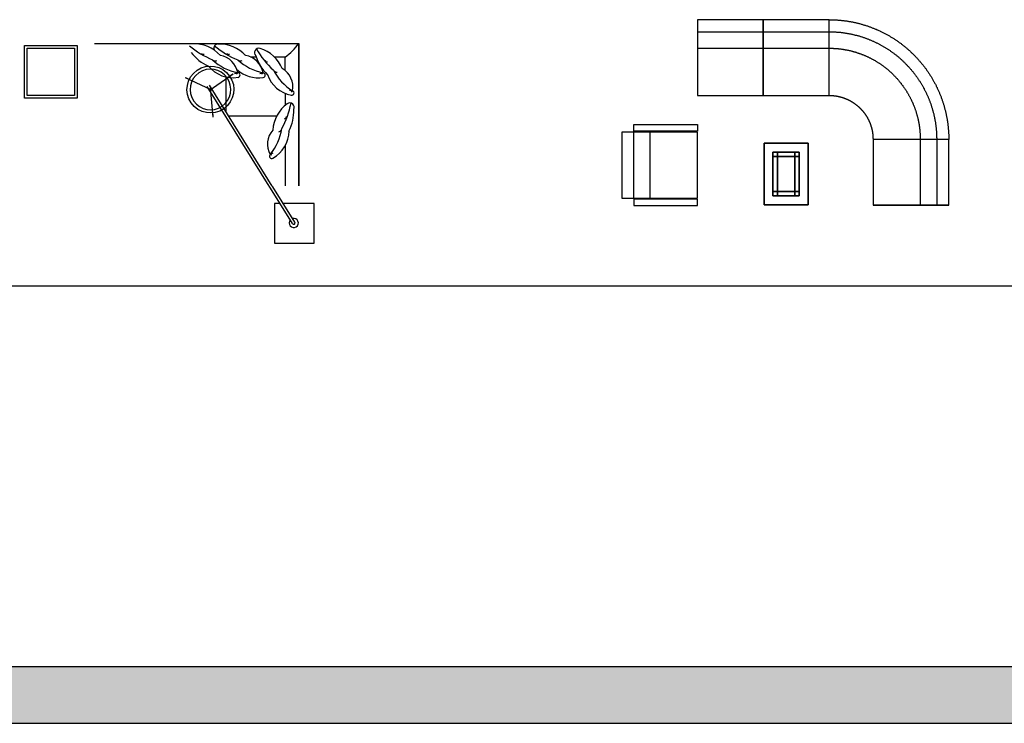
# Model space of a CAD drawing. Header units: millimetres. Extents: x -30782 to 40110, y 35885 to 73818.
# Tile 80 of 166: x 11224 to 22438, y 35885 to 43898. Entities that reach past the tile are written whole.
import ezdxf

# ---------------------------------------------------------------- set-up
doc = ezdxf.new("R2010")
doc.units = ezdxf.units.MM
doc.set_wipeout_variables(frame=1)
doc.layers.add('L1', color=7, linetype='Continuous')

# ---------------------------------------------------------------- blocks, each defined once
blk = doc.blocks.new('A$C6EDC4627')
at = {"linetype": 'ByBlock'}
for points in [[(0, 1650), (0, 2250), (600, 2250), (600, 1650)], [(30, 1680), (30, 2220), (570, 2220), (570, 1680)]]:
    blk.add_lwpolyline(points, close=True, dxfattribs=at)
blk.add_lwpolyline([(2912, 450), (2850, 450), (2850, 0), (3300, 0), (3300, 450), (2948, 450)], dxfattribs=at)
for radius, start, end in [(52.4, 138.5939, 105.3184), (15, 211.9562, 31.9562)]:
    blk.add_arc((3068, 229), radius, start, end, dxfattribs=at)
blk.add_wipeout([(3300, 650), (2300, 650), (2300, 1450), (800, 1450), (800, 2450), (3300, 2450)], dxfattribs=at)
for p, q in [((800, 2273), (3124, 2273)), ((3124, 650), (3124, 2273)), ((3124, 2273), (3124, 650)), ((2576, 2119), (2641, 2119)), ((2849, 2119), (2969, 2119)), ((2969, 1964), (2969, 2119)), ((2104, 1739, 0), (2378, 1929, 0)), ((2104, 1739, 0), (2378, 1929, 0)), ((2330, 1896, 0), (2374, 1927, 0)), ((2430, 1939), (2430, 1939)), ((2718, 1938), (2718, 1938)), ((2135, 1742, 0), (1834, 1883, 0)), ((2135, 1742, 0), (1834, 1883, 0)), ((1886, 1859, 0), (1837, 1882, 0)), ((3081, 237), (2107, 1798)), ((2300, 1488), (2300, 1890)), ((3055, 221), (2081, 1782)), ((2117, 1767, 0), (2145, 1435, 0)), ((2117, 1767, 0), (2145, 1435, 0)), ((2969, 1705), (2969, 1567)), ((3055, 1733), (3055, 1733)), ((2141, 1493, 0), (2145, 1439, 0)), ((2324, 1450), (2876, 1450)), ((2969, 1108), (2969, 650)), ((2800, 1009), (2800, 1009))]:
    blk.add_line(p, q, dxfattribs=at)
at = {"linetype": 'ByBlock', "const_width": 10, "elevation": 0}
for points in [[(2330, 1896), (2374, 1927)], [(1886, 1859), (1837, 1882)], [(2141, 1493), (2145, 1439)]]:
    blk.add_lwpolyline(points, dxfattribs=at)
at = {"linetype": 'ByBlock'}
for centre, radius, start, end in [((2523, 3010), 998, 229.8779, 247.645), ((1937, 1871), 397, 42.0109, 92.7337), ((2208, 2217), 50.3, 92.7337, 200.398), ((2810, 3009), 998, 229.8779, 247.645), ((2225, 1870), 397, 42.0109, 92.7337), ((2649, 2593), 572, 304.005, 325.995), ((2318, 2492), 527, 217.4801, 245.1423), ((2014, 2169), 15.8, 234.8462, 324.8462), ((2030, 2187), 39, 248.4074, 298.9006), ((2190, 1896), 244, 10, 79.9978), ((2302, 2168), 15.8, 234.8462, 324.8462), ((2318, 2187), 39, 248.4074, 298.9006), ((2478, 1896), 244, 10, 79.9978), ((2671, 2169), 50.3, 72.7337, 226.1846), ((3139, 2291), 527, 197.4801, 225.1423), ((3508, 2708), 998, 209.8779, 227.645), ((2568, 1838), 397, 22.0109, 72.7337), ((2553, 2529), 603, 227.2215, 258.2827), ((2173, 2128), 52.6, 250.7376, 290.2852), ((2840, 2529), 603, 227.2215, 258.2827), ((2461, 2127), 52.6, 250.7376, 290.2852), ((2743, 2092), 15.8, 214.8462, 304.8462), ((2764, 2103), 39, 228.4074, 278.9006), ((2376, 2244), 361, 219.4719, 279.2074), ((2382, 2051), 119, 275.5998, 291.6743), ((2411, 1946), 20.5, 285.6447, 339.6168), ((2663, 2243), 361, 227.901, 279.2074), ((2430, 1913), 26.1, 279.2074, 88.1517), ((2669, 2050), 119, 275.5998, 291.6743), ((2699, 1945), 20.5, 285.6447, 339.6168), ((2717, 1912), 26.1, 279.2074, 88.1517), ((3108, 2038), 361, 199.4719, 259.2074), ((3372, 2246), 603, 207.2215, 238.2827), ((2878, 1999), 52.6, 230.7376, 270.2852), ((2815, 1775), 244, 350, 59.9978), ((3048, 1855), 119, 255.5998, 271.6743), ((3040, 1746), 20.5, 265.6447, 319.6168), ((3045, 1709), 26.1, 259.2074, 68.1517)]:
    blk.add_arc(centre, radius, start, end, dxfattribs=at)
at = {"linetype": 'ByBlock', "extrusion": (-3.38184e-09, -2.26187e-09, 1)}
for major_axis, start_param, end_param in [((219, 153, 0), -1.543096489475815e-06, 6.283183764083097), ((190, 132, 0), 0.000015, 6.2832)]:
    blk.add_ellipse((2119, 1749), major_axis=major_axis, ratio=1, start_param=start_param, end_param=end_param, dxfattribs=at)
at = {"linetype": 'ByBlock'}
for centre, major_axis, start_param, end_param in [((3227, 1265), (-281, 281), -0.156222, 0.729057), ((2057, 1786), (706, 706), 4.994047, 5.304142), ((3023, 1545), (-35.6, 35.6), 3.44874, 6.126963), ((2541, 1510), (-373, 373), 3.466931, 3.949727), ((2956, 1453), (-27.6, 27.6), 2.528673, 3.409945), ((2980, 1449), (-11.2, 11.2), 2.075836, 3.646632), ((3014, 1126), (-173, 173), 0.066062, 1.287754), ((2335, 1392), (426, 426), 4.808384, 5.350504), ((2652, 1280), (256, 256), 4.443179, 5.485761), ((2882, 1317), (-37.2, 37.2), 2.679039, 3.369275), ((2768, 1127), (84, 84), 4.225592, 4.506143), ((2817, 989), (18.4, 18.4), 1.494546, 4.443179), ((2811, 1026), (14.5, 14.5), 3.388837, 4.330828)]:
    blk.add_ellipse(centre, major_axis=major_axis, ratio=1, start_param=start_param, end_param=end_param, dxfattribs=at)
blk = doc.blocks.new('A$C5EBD0AE0')
for points in [[(1613, 2118, -75), (863, 2118, -75)], [(863, 2118, -75), (863, 1980, -75)], [(1613, 1255, -75), (1613, 2118, -75)], [(2363, 2118, -75), (1613, 2118, -75)], [(1613, 2118, -75), (1613, 1980, -75)], [(2363, 2118, -75), (2371, 2118, -75), (2379, 2118, -75), (2388, 2117, -75), (2396, 2117, -75), (2404, 2117, -75), (2413, 2117, -75), (2421, 2116, -75), (2429, 2116, -75), (2438, 2116, -75), (2446, 2115, -75), (2455, 2115, -75), (2463, 2114, -75), (2471, 2113, -75), (2480, 2113, -75), (2488, 2112, -75), (2496, 2111, -75), (2504, 2110, -75), (2513, 2109, -75), (2521, 2108, -75), (2529, 2107, -75), (2538, 2106, -75), (2546, 2105, -75), (2554, 2104, -75), (2563, 2103, -75), (2571, 2102, -75), (2579, 2100, -75), (2587, 2099, -75), (2596, 2098, -75), (2604, 2096, -75), (2612, 2095, -75), (2620, 2093, -75), (2628, 2092, -75), (2637, 2090, -75), (2645, 2088, -75), (2653, 2086, -75), (2661, 2085, -75), (2669, 2083, -75), (2677, 2081, -75), (2686, 2079, -75), (2694, 2077, -75), (2702, 2075, -75), (2710, 2073, -75), (2718, 2071, -75), (2726, 2068, -75), (2734, 2066, -75), (2742, 2064, -75), (2750, 2061, -75), (2758, 2059, -75), (2766, 2057, -75), (2774, 2054, -75), (2782, 2052, -75), (2790, 2049, -75), (2798, 2046, -75), (2806, 2044, -75), (2814, 2041, -75), (2822, 2038, -75), (2829, 2035, -75), (2837, 2032, -75), (2845, 2029, -75), (2853, 2026, -75), (2861, 2023, -75), (2869, 2020, -75), (2876, 2017, -75), (2884, 2014, -75), (2892, 2011, -75), (2899, 2008, -75), (2907, 2004, -75), (2915, 2001, -75), (2922, 1997, -75), (2930, 1994, -75), (2938, 1990, -75), (2945, 1987, -75), (2953, 1983, -75), (2960, 1980, -75), (2968, 1976, -75), (2975, 1972, -75), (2983, 1968, -75), (2990, 1965, -75), (2998, 1961, -75), (3005, 1957, -75), (3012, 1953, -75), (3020, 1949, -75), (3027, 1945, -75), (3034, 1941, -75), (3041, 1937, -75), (3049, 1932, -75), (3056, 1928, -75), (3063, 1924, -75), (3070, 1920, -75), (3077, 1915, -75), (3084, 1911, -75), (3092, 1906, -75), (3099, 1902, -75), (3106, 1897, -75), (3113, 1893, -75), (3120, 1888, -75), (3127, 1883, -75), (3133, 1879, -75), (3140, 1874, -75), (3147, 1869, -75), (3154, 1864, -75), (3161, 1859, -75), (3168, 1855, -75), (3174, 1850, -75), (3181, 1845, -75), (3188, 1840, -75), (3194, 1834, -75), (3201, 1829, -75), (3207, 1824, -75), (3214, 1819, -75), (3220, 1814, -75), (3227, 1808, -75), (3233, 1803, -75), (3240, 1798, -75), (3246, 1792, -75), (3253, 1787, -75), (3259, 1781, -75), (3265, 1776, -75), (3271, 1770, -75), (3278, 1765, -75), (3284, 1759, -75), (3290, 1753, -75), (3296, 1748, -75), (3302, 1742, -75), (3308, 1736, -75), (3314, 1730, -75), (3320, 1725, -75), (3326, 1719, -75), (3332, 1713, -75), (3338, 1707, -75), (3344, 1701, -75), (3349, 1695, -75), (3355, 1689, -75), (3361, 1683, -75), (3367, 1676, -75), (3372, 1670, -75), (3378, 1664, -75), (3383, 1658, -75), (3389, 1651, -75), (3394, 1645, -75), (3400, 1639, -75), (3405, 1632, -75), (3411, 1626, -75), (3416, 1620, -75), (3421, 1613, -75), (3426, 1607, -75), (3432, 1600, -75), (3437, 1593, -75), (3442, 1587, -75), (3447, 1580, -75), (3452, 1574, -75), (3457, 1567, -75), (3462, 1560, -75), (3467, 1553, -75), (3472, 1547, -75), (3477, 1540, -75), (3481, 1533, -75), (3486, 1526, -75), (3491, 1519, -75), (3495, 1512, -75), (3500, 1505, -75), (3505, 1498, -75), (3509, 1491, -75), (3514, 1484, -75), (3518, 1477, -75), (3523, 1470, -75), (3527, 1463, -75), (3531, 1456, -75), (3536, 1448, -75), (3540, 1441, -75), (3544, 1434, -75), (3548, 1427, -75), (3552, 1419, -75), (3556, 1412, -75), (3560, 1405, -75), (3564, 1397, -75), (3568, 1390, -75), (3572, 1383, -75), (3576, 1375, -75), (3580, 1368, -75), (3583, 1360, -75), (3587, 1353, -75), (3591, 1345, -75), (3594, 1338, -75), (3598, 1330, -75), (3601, 1323, -75), (3605, 1315, -75), (3608, 1307, -75), (3612, 1300, -75), (3615, 1292, -75), (3618, 1284, -75), (3621, 1277, -75), (3625, 1269, -75), (3628, 1261, -75), (3631, 1253, -75), (3634, 1246, -75), (3637, 1238, -75), (3640, 1230, -75), (3643, 1222, -75), (3645, 1214, -75), (3648, 1206, -75), (3651, 1198, -75), (3654, 1191, -75), (3656, 1183, -75), (3659, 1175, -75), (3661, 1167, -75), (3664, 1159, -75), (3666, 1151, -75), (3669, 1143, -75), (3671, 1135, -75), (3674, 1127, -75), (3676, 1119, -75), (3678, 1111, -75), (3680, 1102, -75), (3682, 1094, -75), (3684, 1086, -75), (3686, 1078, -75), (3688, 1070, -75), (3690, 1062, -75), (3692, 1054, -75), (3694, 1046, -75), (3696, 1037, -75), (3697, 1029, -75), (3699, 1021, -75), (3701, 1013, -75), (3702, 1005, -75), (3704, 996, -75), (3705, 988, -75), (3706, 980, -75), (3708, 972, -75), (3709, 963, -75), (3710, 955, -75), (3712, 947, -75), (3713, 939, -75), (3714, 930, -75), (3715, 922, -75), (3716, 914, -75), (3717, 905, -75), (3718, 897, -75), (3719, 889, -75), (3719, 880, -75), (3720, 872, -75), (3721, 864, -75), (3721, 855, -75), (3722, 847, -75), (3723, 839, -75), (3723, 830, -75), (3723, 822, -75), (3724, 814, -75), (3724, 805, -75), (3724, 797, -75), (3725, 789, -75), (3725, 780, -75), (3725, 772, -75), (3725, 764, -75), (3725, 755, -75)], [(2363, 1255, -75), (2363, 2118, -75)], [(2363, 1255, -75), (2363, 2118, -75)], [(863, 1980, -75), (1613, 1980, -75)], [(863, 1980, -75), (863, 1793, -75)], [(1613, 1980, -75), (2363, 1980, -75)], [(1613, 1980, -75), (1613, 1793, -75)], [(2363, 1980, -75), (2370, 1980, -75), (2378, 1980, -75), (2385, 1980, -75), (2393, 1980, -75), (2400, 1980, -75), (2408, 1979, -75), (2415, 1979, -75), (2423, 1979, -75), (2430, 1978, -75), (2438, 1978, -75), (2445, 1977, -75), (2453, 1977, -75), (2460, 1976, -75), (2468, 1976, -75), (2475, 1975, -75), (2483, 1974, -75), (2490, 1974, -75), (2498, 1973, -75), (2505, 1972, -75), (2513, 1971, -75), (2520, 1970, -75), (2527, 1969, -75), (2535, 1968, -75), (2542, 1967, -75), (2550, 1966, -75), (2557, 1965, -75), (2565, 1963, -75), (2572, 1962, -75), (2579, 1961, -75), (2587, 1960, -75), (2594, 1958, -75), (2602, 1957, -75), (2609, 1955, -75), (2616, 1954, -75), (2624, 1952, -75), (2631, 1950, -75), (2638, 1949, -75), (2646, 1947, -75), (2653, 1945, -75), (2660, 1943, -75), (2668, 1942, -75), (2675, 1940, -75), (2682, 1938, -75), (2689, 1936, -75), (2697, 1934, -75), (2704, 1932, -75), (2711, 1930, -75), (2718, 1927, -75), (2725, 1925, -75), (2733, 1923, -75), (2740, 1921, -75), (2747, 1918, -75), (2754, 1916, -75), (2761, 1914, -75), (2768, 1911, -75), (2775, 1909, -75), (2782, 1906, -75), (2789, 1903, -75), (2796, 1901, -75), (2803, 1898, -75), (2810, 1895, -75), (2817, 1893, -75), (2824, 1890, -75), (2831, 1887, -75), (2838, 1884, -75), (2845, 1881, -75), (2852, 1878, -75), (2859, 1875, -75), (2866, 1872, -75), (2873, 1869, -75), (2880, 1866, -75), (2886, 1863, -75), (2893, 1859, -75), (2900, 1856, -75), (2907, 1853, -75), (2913, 1849, -75), (2920, 1846, -75), (2927, 1843, -75), (2933, 1839, -75), (2940, 1836, -75), (2947, 1832, -75), (2953, 1828, -75), (2960, 1825, -75), (2966, 1821, -75), (2973, 1817, -75), (2979, 1814, -75), (2986, 1810, -75), (2992, 1806, -75), (2999, 1802, -75), (3005, 1798, -75), (3012, 1794, -75), (3018, 1790, -75), (3024, 1786, -75), (3031, 1782, -75), (3037, 1778, -75), (3043, 1774, -75), (3049, 1770, -75), (3056, 1765, -75), (3062, 1761, -75), (3068, 1757, -75), (3074, 1752, -75), (3080, 1748, -75), (3086, 1744, -75), (3092, 1739, -75), (3098, 1735, -75), (3104, 1730, -75), (3110, 1726, -75), (3116, 1721, -75), (3122, 1716, -75), (3128, 1712, -75), (3134, 1707, -75), (3140, 1702, -75), (3146, 1697, -75), (3151, 1693, -75), (3157, 1688, -75), (3163, 1683, -75), (3168, 1678, -75), (3174, 1673, -75), (3180, 1668, -75), (3185, 1663, -75), (3191, 1658, -75), (3196, 1653, -75), (3202, 1648, -75), (3207, 1642, -75), (3213, 1637, -75), (3218, 1632, -75), (3223, 1627, -75), (3229, 1621, -75), (3234, 1616, -75), (3239, 1611, -75), (3245, 1605, -75), (3250, 1600, -75), (3255, 1594, -75), (3260, 1589, -75), (3265, 1583, -75), (3270, 1578, -75), (3275, 1572, -75), (3280, 1567, -75), (3285, 1561, -75), (3290, 1555, -75), (3295, 1550, -75), (3300, 1544, -75), (3305, 1538, -75), (3310, 1532, -75), (3314, 1527, -75), (3319, 1521, -75), (3324, 1515, -75), (3328, 1509, -75), (3333, 1503, -75), (3338, 1497, -75), (3342, 1491, -75), (3347, 1485, -75), (3351, 1479, -75), (3355, 1473, -75), (3360, 1467, -75), (3364, 1461, -75), (3368, 1454, -75), (3373, 1448, -75), (3377, 1442, -75), (3381, 1436, -75), (3385, 1430, -75), (3389, 1423, -75), (3394, 1417, -75), (3398, 1411, -75), (3402, 1404, -75), (3406, 1398, -75), (3409, 1391, -75), (3413, 1385, -75), (3417, 1379, -75), (3421, 1372, -75), (3425, 1366, -75), (3428, 1359, -75), (3432, 1352, -75), (3436, 1346, -75), (3439, 1339, -75), (3443, 1333, -75), (3446, 1326, -75), (3450, 1319, -75), (3453, 1313, -75), (3457, 1306, -75), (3460, 1299, -75), (3463, 1293, -75), (3467, 1286, -75), (3470, 1279, -75), (3473, 1272, -75), (3476, 1265, -75), (3479, 1258, -75), (3483, 1252, -75), (3486, 1245, -75), (3489, 1238, -75), (3491, 1231, -75), (3494, 1224, -75), (3497, 1217, -75), (3500, 1210, -75), (3503, 1203, -75), (3506, 1196, -75), (3508, 1189, -75), (3511, 1182, -75), (3513, 1175, -75), (3516, 1168, -75), (3519, 1161, -75), (3521, 1154, -75), (3523, 1147, -75), (3526, 1139, -75), (3528, 1132, -75), (3530, 1125, -75), (3533, 1118, -75), (3535, 1111, -75), (3537, 1104, -75), (3539, 1096, -75), (3541, 1089, -75), (3543, 1082, -75), (3545, 1075, -75), (3547, 1067, -75), (3549, 1060, -75), (3551, 1053, -75), (3553, 1046, -75), (3554, 1038, -75), (3556, 1031, -75), (3558, 1024, -75), (3559, 1016, -75), (3561, 1009, -75), (3563, 1002, -75), (3564, 994, -75), (3566, 987, -75), (3567, 979, -75), (3568, 972, -75), (3570, 965, -75), (3571, 957, -75), (3572, 950, -75), (3573, 942, -75), (3574, 935, -75), (3575, 928, -75), (3576, 920, -75), (3577, 913, -75), (3578, 905, -75), (3579, 898, -75), (3580, 890, -75), (3581, 883, -75), (3582, 875, -75), (3582, 868, -75), (3583, 860, -75), (3584, 853, -75), (3584, 845, -75), (3585, 838, -75), (3585, 830, -75), (3586, 823, -75), (3586, 815, -75), (3586, 808, -75), (3587, 800, -75), (3587, 793, -75), (3587, 785, -75), (3587, 778, -75), (3588, 770, -75), (3588, 763, -75), (3588, 755, -75)], [(863, 1793, -75), (1613, 1793, -75)], [(863, 1793, -75), (863, 1255, -75)], [(1613, 1793, -75), (1613, 1255, -75)], [(1613, 1793, -75), (2363, 1793, -75)], [(2363, 1793, -75), (2369, 1793, -75), (2375, 1793, -75), (2382, 1793, -75), (2388, 1792, -75), (2394, 1792, -75), (2401, 1792, -75), (2407, 1792, -75), (2414, 1791, -75), (2420, 1791, -75), (2426, 1791, -75), (2433, 1790, -75), (2439, 1790, -75), (2445, 1789, -75), (2452, 1789, -75), (2458, 1788, -75), (2464, 1788, -75), (2471, 1787, -75), (2477, 1786, -75), (2483, 1786, -75), (2490, 1785, -75), (2496, 1784, -75), (2502, 1783, -75), (2509, 1782, -75), (2515, 1781, -75), (2521, 1781, -75), (2527, 1780, -75), (2534, 1779, -75), (2540, 1777, -75), (2546, 1776, -75), (2553, 1775, -75), (2559, 1774, -75), (2565, 1773, -75), (2571, 1772, -75), (2577, 1770, -75), (2584, 1769, -75), (2590, 1768, -75), (2596, 1766, -75), (2602, 1765, -75), (2609, 1763, -75), (2615, 1762, -75), (2621, 1760, -75), (2627, 1758, -75), (2633, 1757, -75), (2639, 1755, -75), (2645, 1753, -75), (2652, 1752, -75), (2658, 1750, -75), (2664, 1748, -75), (2670, 1746, -75), (2676, 1744, -75), (2682, 1742, -75), (2688, 1740, -75), (2694, 1738, -75), (2700, 1736, -75), (2706, 1734, -75), (2712, 1732, -75), (2718, 1730, -75), (2724, 1728, -75), (2730, 1725, -75), (2736, 1723, -75), (2742, 1721, -75), (2748, 1719, -75), (2754, 1716, -75), (2760, 1714, -75), (2766, 1711, -75), (2771, 1709, -75), (2777, 1706, -75), (2783, 1704, -75), (2789, 1701, -75), (2795, 1698, -75), (2800, 1696, -75), (2806, 1693, -75), (2812, 1690, -75), (2818, 1688, -75), (2823, 1685, -75), (2829, 1682, -75), (2835, 1679, -75), (2840, 1676, -75), (2846, 1673, -75), (2852, 1670, -75), (2857, 1667, -75), (2863, 1664, -75), (2868, 1661, -75), (2874, 1658, -75), (2880, 1655, -75), (2885, 1652, -75), (2891, 1648, -75), (2896, 1645, -75), (2901, 1642, -75), (2907, 1638, -75), (2912, 1635, -75), (2918, 1632, -75), (2923, 1628, -75), (2928, 1625, -75), (2934, 1621, -75), (2939, 1618, -75), (2944, 1614, -75), (2950, 1611, -75), (2955, 1607, -75), (2960, 1603, -75), (2965, 1600, -75), (2970, 1596, -75), (2976, 1592, -75), (2981, 1589, -75), (2986, 1585, -75), (2991, 1581, -75), (2996, 1577, -75), (3001, 1573, -75), (3006, 1569, -75), (3011, 1565, -75), (3016, 1561, -75), (3021, 1557, -75), (3026, 1553, -75), (3031, 1549, -75), (3035, 1545, -75), (3040, 1541, -75), (3045, 1537, -75), (3050, 1532, -75), (3055, 1528, -75), (3059, 1524, -75), (3064, 1520, -75), (3069, 1515, -75), (3073, 1511, -75), (3078, 1507, -75), (3083, 1502, -75), (3087, 1498, -75), (3092, 1493, -75), (3096, 1489, -75), (3101, 1484, -75), (3105, 1480, -75), (3110, 1475, -75), (3114, 1471, -75), (3118, 1466, -75), (3123, 1461, -75), (3127, 1457, -75), (3131, 1452, -75), (3136, 1447, -75), (3140, 1442, -75), (3144, 1438, -75), (3148, 1433, -75), (3152, 1428, -75), (3156, 1423, -75), (3161, 1418, -75), (3165, 1413, -75), (3169, 1408, -75), (3173, 1404, -75), (3177, 1399, -75), (3181, 1394, -75), (3184, 1388, -75), (3188, 1383, -75), (3192, 1378, -75), (3196, 1373, -75), (3200, 1368, -75), (3203, 1363, -75), (3207, 1358, -75), (3211, 1353, -75), (3215, 1347, -75), (3218, 1342, -75), (3222, 1337, -75), (3225, 1332, -75), (3229, 1326, -75), (3232, 1321, -75), (3236, 1316, -75), (3239, 1310, -75), (3243, 1305, -75), (3246, 1299, -75), (3249, 1294, -75), (3253, 1289, -75), (3256, 1283, -75), (3259, 1278, -75), (3262, 1272, -75), (3265, 1267, -75), (3268, 1261, -75), (3272, 1255, -75), (3275, 1250, -75), (3278, 1244, -75), (3281, 1239, -75), (3284, 1233, -75), (3286, 1227, -75), (3289, 1222, -75), (3292, 1216, -75), (3295, 1210, -75), (3298, 1205, -75), (3300, 1199, -75), (3303, 1193, -75), (3306, 1187, -75), (3309, 1181, -75), (3311, 1176, -75), (3314, 1170, -75), (3316, 1164, -75), (3319, 1158, -75), (3321, 1152, -75), (3324, 1146, -75), (3326, 1140, -75), (3328, 1135, -75), (3331, 1129, -75), (3333, 1123, -75), (3335, 1117, -75), (3337, 1111, -75), (3339, 1105, -75), (3342, 1099, -75), (3344, 1093, -75), (3346, 1087, -75), (3348, 1081, -75), (3350, 1075, -75), (3352, 1069, -75), (3354, 1062, -75), (3355, 1056, -75), (3357, 1050, -75), (3359, 1044, -75), (3361, 1038, -75), (3363, 1032, -75), (3364, 1026, -75), (3366, 1020, -75), (3367, 1013, -75), (3369, 1007, -75), (3371, 1001, -75), (3372, 995, -75), (3373, 989, -75), (3375, 983, -75), (3376, 976, -75), (3378, 970, -75), (3379, 964, -75), (3380, 958, -75), (3381, 951, -75), (3383, 945, -75), (3384, 939, -75), (3385, 933, -75), (3386, 926, -75), (3387, 920, -75), (3388, 914, -75), (3389, 907, -75), (3390, 901, -75), (3391, 895, -75), (3392, 889, -75), (3392, 882, -75), (3393, 876, -75), (3394, 870, -75), (3394, 863, -75), (3395, 857, -75), (3396, 851, -75), (3396, 844, -75), (3397, 838, -75), (3397, 832, -75), (3398, 825, -75), (3398, 819, -75), (3399, 812, -75), (3399, 806, -75), (3399, 800, -75), (3399, 793, -75), (3400, 787, -75), (3400, 781, -75), (3400, 774, -75), (3400, 768, -75), (3400, 762, -75), (3400, 755, -75)], [(863, 1255, -75), (1613, 1255, -75)], [(1613, 1255, -75), (2363, 1255, -75)], [(2363, 1255, -75), (2366, 1255, -75), (2369, 1255, -75), (2372, 1255, -75), (2375, 1255, -75), (2378, 1255, -75), (2381, 1255, -75), (2384, 1255, -75), (2387, 1255, -75), (2390, 1254, -75), (2393, 1254, -75), (2396, 1254, -75), (2399, 1254, -75), (2402, 1254, -75), (2406, 1253, -75), (2409, 1253, -75), (2412, 1253, -75), (2415, 1252, -75), (2418, 1252, -75), (2421, 1252, -75), (2424, 1251, -75), (2427, 1251, -75), (2430, 1251, -75), (2433, 1250, -75), (2436, 1250, -75), (2439, 1249, -75), (2442, 1249, -75), (2445, 1248, -75), (2448, 1248, -75), (2451, 1247, -75), (2454, 1247, -75), (2457, 1246, -75), (2460, 1246, -75), (2463, 1245, -75), (2466, 1244, -75), (2469, 1244, -75), (2472, 1243, -75), (2475, 1242, -75), (2478, 1242, -75), (2481, 1241, -75), (2484, 1240, -75), (2487, 1239, -75), (2490, 1239, -75), (2493, 1238, -75), (2496, 1237, -75), (2499, 1236, -75), (2502, 1235, -75), (2505, 1235, -75), (2508, 1234, -75), (2511, 1233, -75), (2514, 1232, -75), (2517, 1231, -75), (2519, 1230, -75), (2522, 1229, -75), (2525, 1228, -75), (2528, 1227, -75), (2531, 1226, -75), (2534, 1225, -75), (2537, 1224, -75), (2540, 1223, -75), (2543, 1222, -75), (2545, 1221, -75), (2548, 1219, -75), (2551, 1218, -75), (2554, 1217, -75), (2557, 1216, -75), (2560, 1215, -75), (2562, 1214, -75), (2565, 1212, -75), (2568, 1211, -75), (2571, 1210, -75), (2574, 1209, -75), (2576, 1207, -75), (2579, 1206, -75), (2582, 1205, -75), (2585, 1203, -75), (2587, 1202, -75), (2590, 1200, -75), (2593, 1199, -75), (2596, 1198, -75), (2598, 1196, -75), (2601, 1195, -75), (2604, 1193, -75), (2606, 1192, -75), (2609, 1190, -75), (2612, 1189, -75), (2614, 1187, -75), (2617, 1186, -75), (2620, 1184, -75), (2622, 1182, -75), (2625, 1181, -75), (2628, 1179, -75), (2630, 1178, -75), (2633, 1176, -75), (2635, 1174, -75), (2638, 1173, -75), (2640, 1171, -75), (2643, 1169, -75), (2645, 1168, -75), (2648, 1166, -75), (2651, 1164, -75), (2653, 1162, -75), (2656, 1160, -75), (2658, 1159, -75), (2660, 1157, -75), (2663, 1155, -75), (2665, 1153, -75), (2668, 1151, -75), (2670, 1149, -75), (2673, 1147, -75), (2675, 1146, -75), (2677, 1144, -75), (2680, 1142, -75), (2682, 1140, -75), (2685, 1138, -75), (2687, 1136, -75), (2689, 1134, -75), (2692, 1132, -75), (2694, 1130, -75), (2696, 1128, -75), (2698, 1126, -75), (2701, 1124, -75), (2703, 1122, -75), (2705, 1119, -75), (2707, 1117, -75), (2710, 1115, -75), (2712, 1113, -75), (2714, 1111, -75), (2716, 1109, -75), (2718, 1107, -75), (2720, 1104, -75), (2723, 1102, -75), (2725, 1100, -75), (2727, 1098, -75), (2729, 1096, -75), (2731, 1093, -75), (2733, 1091, -75), (2735, 1089, -75), (2737, 1086, -75), (2739, 1084, -75), (2741, 1082, -75), (2743, 1079, -75), (2745, 1077, -75), (2747, 1075, -75), (2749, 1072, -75), (2751, 1070, -75), (2753, 1068, -75), (2755, 1065, -75), (2757, 1063, -75), (2759, 1060, -75), (2761, 1058, -75), (2762, 1056, -75), (2764, 1053, -75), (2766, 1051, -75), (2768, 1048, -75), (2770, 1046, -75), (2771, 1043, -75), (2773, 1041, -75), (2775, 1038, -75), (2777, 1036, -75), (2778, 1033, -75), (2780, 1030, -75), (2782, 1028, -75), (2783, 1025, -75), (2785, 1023, -75), (2787, 1020, -75), (2788, 1018, -75), (2790, 1015, -75), (2791, 1012, -75), (2793, 1010, -75), (2795, 1007, -75), (2796, 1004, -75), (2798, 1002, -75), (2799, 999, -75), (2801, 996, -75), (2802, 994, -75), (2804, 991, -75), (2805, 988, -75), (2806, 985, -75), (2808, 983, -75), (2809, 980, -75), (2811, 977, -75), (2812, 975, -75), (2813, 972, -75), (2815, 969, -75), (2816, 966, -75), (2817, 963, -75), (2818, 961, -75), (2820, 958, -75), (2821, 955, -75), (2822, 952, -75), (2823, 949, -75), (2825, 947, -75), (2826, 944, -75), (2827, 941, -75), (2828, 938, -75), (2829, 935, -75), (2830, 932, -75), (2831, 929, -75), (2832, 927, -75), (2833, 924, -75), (2834, 921, -75), (2835, 918, -75), (2836, 915, -75), (2837, 912, -75), (2838, 909, -75), (2839, 906, -75), (2840, 903, -75), (2841, 900, -75), (2842, 897, -75), (2843, 894, -75), (2844, 892, -75), (2844, 889, -75), (2845, 886, -75), (2846, 883, -75), (2847, 880, -75), (2848, 877, -75), (2848, 874, -75), (2849, 871, -75), (2850, 868, -75), (2850, 865, -75), (2851, 862, -75), (2852, 859, -75), (2852, 856, -75), (2853, 853, -75), (2854, 850, -75), (2854, 847, -75), (2855, 844, -75), (2855, 841, -75), (2856, 838, -75), (2856, 835, -75), (2857, 832, -75), (2857, 829, -75), (2858, 826, -75), (2858, 822, -75), (2858, 819, -75), (2859, 816, -75), (2859, 813, -75), (2860, 810, -75), (2860, 807, -75), (2860, 804, -75), (2860, 801, -75), (2861, 798, -75), (2861, 795, -75), (2861, 792, -75), (2861, 789, -75), (2862, 786, -75), (2862, 783, -75), (2862, 780, -75), (2862, 777, -75), (2862, 774, -75), (2862, 771, -75), (2862, 767, -75), (2863, 764, -75), (2863, 761, -75), (2863, 758, -75), (2863, 755, -75)], [(138, 925, -75), (863, 925, -75)], [(138, 850, -75), (138, 925, -75)], [(863, 925, -75), (863, 850, -75)], [(0, 837, -75), (0, 87, -75)], [(863, 837, -75), (0, 837, -75)], [(863, 850, -75), (138, 850, -75)], [(138, 87, -75), (138, 837, -75)], [(325, 87, -75), (325, 837, -75)], [(863, 87, -75), (863, 837, -75)], [(2863, 755, -75), (2863, 5, -75)], [(3400, 755, -75), (2863, 755, -75)], [(3400, 755, -75), (3400, 5, -75)], [(3588, 755, -75), (3400, 755, -75)], [(3588, 755, -75), (3588, 5, -75)], [(3725, 755, -75), (3588, 755, -75)], [(3725, 5, -75), (3725, 755, -75)], [(0, 87, -75), (138, 87, -75)], [(138, 87, -75), (325, 87, -75)], [(863, 75, -75), (138, 75, -75)], [(138, 75, -75), (138, 0, -75)], [(325, 87, -75), (863, 87, -75)], [(863, 0, -75), (863, 75, -75)], [(3400, 5, -75), (2863, 5, -75)], [(2863, 5, -75), (3725, 5, -75)], [(3588, 5, -75), (3400, 5, -75)], [(3725, 5, -75), (3588, 5, -75)], [(138, 0, -75), (863, 0, -75)]]:
    blk.add_polyline3d(points)
for points in [[(1623, 10), (1623, 710), (1623, 710, 25), (1623, 10, 25)], [(1623, 710), (2123, 710), (2123, 710, 25), (1623, 710, 25)], [(2123, 710), (2123, 10), (2123, 10, 25), (2123, 710, 25)], [(1723, 610, -675), (1773, 610, -675), (1773, 610), (1723, 610)], [(1773, 610, -675), (1723, 610, -675), (1723, 610), (1773, 610)], [(1723, 610, -675), (1723, 560, -675), (1723, 560), (1723, 610)], [(1773, 610, -675), (1773, 560, -675), (1773, 560), (1773, 610)], [(1773, 560, -675), (1773, 610, -675), (1773, 610), (1773, 560)], [(1973, 610, -375), (1773, 610, -375), (1773, 610, -350), (1973, 610, -350)], [(2023, 610, -675), (1973, 610, -675), (1973, 610), (2023, 610)], [(1973, 610, -675), (1973, 560, -675), (1973, 560), (1973, 610)], [(1973, 110, -375), (1973, 610, -375), (1973, 610, -350), (1973, 110, -350)], [(2023, 560, -675), (2023, 610, -675), (2023, 610), (2023, 560)], [(1723, 560, -675), (1773, 560, -675), (1773, 560), (1723, 560)], [(1723, 560, -375), (1723, 160, -375), (1723, 160, -350), (1723, 560, -350)], [(2023, 560, -375), (1773, 560, -375), (1773, 560, -350), (2023, 560, -350)], [(1773, 560, -375), (1773, 110, -375), (1773, 110, -350), (1773, 560, -350)], [(1973, 560, -675), (2023, 560, -675), (2023, 560), (1973, 560)], [(2023, 160, -375), (2023, 560, -375), (2023, 560, -350), (2023, 160, -350)], [(1723, 110, -675), (1723, 160, -675), (1723, 160), (1723, 110)], [(1723, 160, -675), (1773, 160, -675), (1773, 160), (1723, 160)], [(1723, 160, -375), (2023, 160, -375), (2023, 160, -350), (1723, 160, -350)], [(1773, 160, -675), (1773, 110, -675), (1773, 110), (1773, 160)], [(1973, 110, -675), (1973, 160, -675), (1973, 160), (1973, 110)], [(1973, 160, -675), (2023, 160, -675), (2023, 160), (1973, 160)], [(2023, 110, -675), (2023, 160, -675), (2023, 160), (2023, 110)], [(2123, 10), (1623, 10), (1623, 10, 25), (2123, 10, 25)], [(1773, 110, -675), (1723, 110, -675), (1723, 110), (1773, 110)], [(1773, 110, -375), (1973, 110, -375), (1973, 110, -350), (1773, 110, -350)], [(2023, 110, -675), (1973, 110, -675), (1973, 110), (2023, 110)]]:
    blk.add_3dface(points)
blk = doc.blocks.new('format')
h = blk.add_hatch(color=256)
h.set_gradient(color1=(68, 68, 68), color2=(84, 109, 142), tint=1)
h.paths.add_polyline_path([(-27053, 36531), (-27053, 35885), (40110, 35885), (40110, 36531)])
at = {"color": 155, "true_color": 0x546d8e}
for p, q in [((-27053, 40865), (40110, 40865)), ((-27053, 36531), (40110, 36531)), ((-27053, 35885), (40110, 35885))]:
    blk.add_line(p, q, dxfattribs=at)

msp = doc.modelspace()

# ---------------------------------------------------------------- block references
for name, p in [('A$C5EBD0AE0', (18080, 41780)), ('A$C6EDC4627', (11277, 41354))]:
    msp.add_blockref(name, p)

# ---------------------------------------------------------------- next in the draw order: block references
at = {"layer": 'L1'}
msp.add_blockref('format', (0, 0), dxfattribs=at)

doc.saveas('drawing.dxf')
